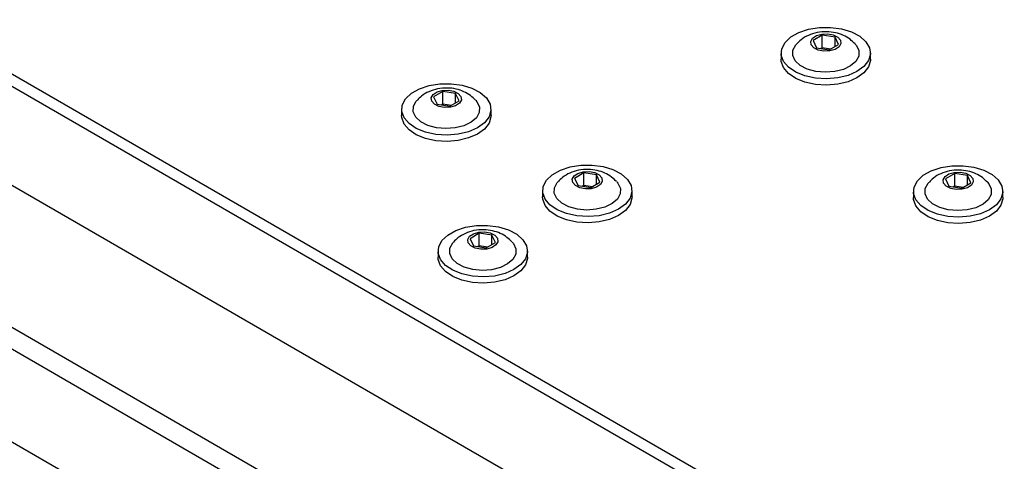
# Paper-space layout 'Blatt4' of a CAD drawing. Header units: millimetres. Extents: x 5 to 418, y 2 to 292.
# Tile 65 of 71: x 270 to 302, y 213 to 227. Entities that reach past the tile are written whole.
import ezdxf

# ---------------------------------------------------------------- set-up
doc = ezdxf.new("R2010")
doc.units = ezdxf.units.MM

psp = doc.layouts.new('Blatt4')

# ---------------------------------------------------------------- linework, layer by layer
at = {"color": 7, "linetype": 'Continuous', "lineweight": 25}
for p, q in [((253.747, 234.146), (304.481, 204.858)), ((254.1, 234.351), (304.835, 205.062)), ((252.951, 231.339), (301.652, 203.225)), ((292.373, 203.888), (252.244, 227.053)), ((296.2, 226.754), (295.896, 226.576)), ((296.619, 226.691), (296.2, 226.754)), ((296.2, 226.346), (296.2, 226.754)), ((296.734, 226.45), (296.619, 226.691)), ((296.619, 226.383), (296.619, 226.691)), ((295.896, 226.576), (296.011, 226.335)), ((296.43, 226.272), (296.734, 226.45)), ((294.84, 226.166), (294.84, 225.962)), ((296.011, 226.335), (296.43, 226.272)), ((296.147, 226.315), (296.2, 226.346)), ((296.2, 226.346), (296.483, 226.303)), ((296.2, 226.346), (296.208, 226.305)), ((297.79, 225.962), (297.79, 226.166)), ((283.684, 224.897), (283.38, 224.719)), ((284.103, 224.834), (283.684, 224.897)), ((283.684, 224.488), (283.684, 224.897)), ((284.218, 224.593), (284.103, 224.834)), ((284.103, 224.525), (284.103, 224.834)), ((283.38, 224.719), (283.495, 224.478)), ((283.495, 224.478), (283.914, 224.415)), ((283.631, 224.457), (283.684, 224.488)), ((283.684, 224.488), (283.967, 224.446)), ((283.684, 224.488), (283.692, 224.448)), ((283.914, 224.415), (284.218, 224.593)), ((282.324, 224.309), (282.324, 224.105)), ((285.274, 224.105), (285.274, 224.309)), ((288.333, 222.213), (288.029, 222.035)), ((288.752, 222.15), (288.333, 222.213)), ((288.333, 221.805), (288.333, 222.213)), ((288.867, 221.909), (288.752, 222.15)), ((288.752, 221.841), (288.752, 222.15)), ((300.566, 222.192), (300.262, 222.014)), ((300.985, 222.129), (300.566, 222.192)), ((300.566, 221.784), (300.566, 222.192)), ((301.1, 221.888), (300.985, 222.129)), ((300.985, 221.821), (300.985, 222.129)), ((288.029, 222.035), (288.144, 221.794)), ((288.28, 221.773), (288.333, 221.805)), ((288.333, 221.805), (288.616, 221.762)), ((288.333, 221.805), (288.342, 221.764)), ((288.563, 221.731), (288.867, 221.909)), ((300.262, 222.014), (300.377, 221.773)), ((300.796, 221.71), (301.1, 221.888)), ((286.973, 221.625), (286.973, 221.421)), ((288.144, 221.794), (288.563, 221.731)), ((289.923, 221.421), (289.923, 221.625)), ((299.206, 221.604), (299.206, 221.4)), ((300.377, 221.773), (300.796, 221.71)), ((300.513, 221.753), (300.566, 221.784)), ((300.566, 221.784), (300.849, 221.742)), ((300.566, 221.784), (300.575, 221.744)), ((302.156, 221.4), (302.156, 221.604)), ((284.886, 220.223), (284.582, 220.045)), ((285.305, 220.16), (284.886, 220.223)), ((284.886, 219.815), (284.886, 220.223)), ((284.582, 220.045), (284.697, 219.804)), ((285.116, 219.741), (285.42, 219.919)), ((285.42, 219.919), (285.305, 220.16)), ((285.305, 219.851), (285.305, 220.16)), ((283.526, 219.635), (283.526, 219.431)), ((284.697, 219.804), (285.116, 219.741)), ((284.833, 219.783), (284.886, 219.815)), ((284.886, 219.815), (285.169, 219.772)), ((284.886, 219.815), (284.894, 219.774)), ((286.476, 219.431), (286.476, 219.635)), ((276.993, 212.052), (264.619, 219.195)), ((274.341, 210.521), (261.967, 217.665))]:
    psp.add_line(p, q, dxfattribs=at)
at = {"color": 7, "linetype": 'Continuous', "lineweight": 25, "flags": 128}
for points in [[(296.707, 225.345), (296.341, 225.315), (295.973, 225.338), (295.627, 225.413), (295.324, 225.535), (295.084, 225.697), (294.92, 225.889), (294.845, 226.098), (294.861, 226.311), (294.969, 226.515), (295.162, 226.697), (295.427, 226.846), (295.748, 226.952), (296.104, 227.009), (296.474, 227.013), (296.833, 226.963), (297.16, 226.864), (297.434, 226.72), (297.638, 226.542), (297.759, 226.34), (297.788, 226.128), (297.725, 225.917), (297.574, 225.723), (297.343, 225.556), (297.048, 225.427), (296.707, 225.345)], [(296.448, 226.235), (296.253, 226.227), (296.068, 226.262), (295.92, 226.336), (295.833, 226.436), (295.819, 226.549), (295.88, 226.656), (296.008, 226.741), (296.182, 226.791), (296.376, 226.8), (296.562, 226.764), (296.709, 226.69), (296.797, 226.59), (296.811, 226.477), (296.75, 226.371), (296.622, 226.285), (296.448, 226.235)], [(296.607, 225.554), (296.297, 225.531), (295.987, 225.56), (295.705, 225.638), (295.472, 225.758), (295.307, 225.912), (295.224, 226.086), (295.229, 226.267), (295.322, 226.439), (295.344, 226.464)], [(297.285, 226.465), (297.323, 226.42), (297.406, 226.246), (297.401, 226.065), (297.308, 225.893), (297.134, 225.742), (296.894, 225.626), (296.607, 225.554)], [(296.707, 225.141), (296.341, 225.111), (295.973, 225.134), (295.627, 225.209), (295.324, 225.331), (295.084, 225.493), (294.92, 225.685), (294.845, 225.893), (294.84, 225.962)], [(297.79, 225.962), (297.788, 225.924), (297.725, 225.713), (297.574, 225.518), (297.343, 225.352), (297.048, 225.223), (296.707, 225.141)], [(284.191, 223.488), (283.825, 223.457), (283.458, 223.48), (283.111, 223.555), (282.808, 223.678), (282.568, 223.84), (282.404, 224.031), (282.329, 224.24), (282.345, 224.453), (282.453, 224.658), (282.646, 224.84), (282.911, 224.989), (283.232, 225.095), (283.588, 225.152), (283.958, 225.155), (284.318, 225.106), (284.645, 225.006), (284.919, 224.863), (285.122, 224.685), (285.243, 224.483), (285.272, 224.27), (285.21, 224.06), (285.058, 223.865), (284.828, 223.698), (284.532, 223.57), (284.191, 223.488)], [(283.932, 224.378), (283.737, 224.369), (283.552, 224.405), (283.405, 224.478), (283.317, 224.579), (283.303, 224.691), (283.364, 224.798), (283.492, 224.883), (283.666, 224.934), (283.861, 224.942), (284.046, 224.907), (284.193, 224.833), (284.281, 224.732), (284.295, 224.62), (284.234, 224.513), (284.106, 224.428), (283.932, 224.378)], [(284.091, 223.697), (283.781, 223.674), (283.472, 223.702), (283.189, 223.78), (282.956, 223.901), (282.791, 224.055), (282.708, 224.229), (282.713, 224.41), (282.806, 224.582), (282.828, 224.607)], [(284.769, 224.608), (284.807, 224.563), (284.89, 224.389), (284.885, 224.208), (284.792, 224.035), (284.618, 223.885), (284.378, 223.769), (284.091, 223.697)], [(284.191, 223.284), (283.825, 223.253), (283.458, 223.276), (283.111, 223.351), (282.808, 223.474), (282.568, 223.636), (282.404, 223.827), (282.329, 224.036), (282.324, 224.105)], [(285.274, 224.105), (285.272, 224.066), (285.21, 223.856), (285.058, 223.661), (284.828, 223.494), (284.532, 223.366), (284.191, 223.284)], [(288.84, 220.804), (288.474, 220.773), (288.107, 220.796), (287.761, 220.871), (287.458, 220.994), (287.217, 221.156), (287.054, 221.347), (286.978, 221.556), (286.995, 221.77), (287.103, 221.974), (287.295, 222.156), (287.56, 222.305), (287.881, 222.411), (288.237, 222.468), (288.607, 222.471), (288.967, 222.422), (289.294, 222.322), (289.568, 222.179), (289.771, 222.001), (289.892, 221.799), (289.922, 221.586), (289.859, 221.376), (289.707, 221.181), (289.477, 221.014), (289.182, 220.886), (288.84, 220.804)], [(301.073, 220.784), (300.707, 220.753), (300.34, 220.776), (299.994, 220.851), (299.691, 220.973), (299.45, 221.135), (299.287, 221.327), (299.211, 221.536), (299.228, 221.749), (299.336, 221.953), (299.528, 222.135), (299.793, 222.284), (300.114, 222.39), (300.47, 222.447), (300.84, 222.451), (301.2, 222.402), (301.527, 222.302), (301.801, 222.159), (302.004, 221.981), (302.125, 221.779), (302.155, 221.566), (302.092, 221.356), (301.94, 221.161), (301.71, 220.994), (301.415, 220.866), (301.073, 220.784)], [(288.581, 221.694), (288.387, 221.685), (288.201, 221.721), (288.054, 221.794), (287.966, 221.895), (287.952, 222.007), (288.013, 222.114), (288.141, 222.2), (288.315, 222.25), (288.51, 222.258), (288.695, 222.223), (288.843, 222.149), (288.93, 222.049), (288.944, 221.936), (288.883, 221.829), (288.755, 221.744), (288.581, 221.694)], [(300.814, 221.673), (300.619, 221.665), (300.434, 221.7), (300.287, 221.774), (300.199, 221.875), (300.185, 221.987), (300.246, 222.094), (300.374, 222.179), (300.548, 222.23), (300.743, 222.238), (300.928, 222.202), (301.076, 222.129), (301.163, 222.028), (301.177, 221.916), (301.116, 221.809), (300.988, 221.724), (300.814, 221.673)], [(288.741, 221.013), (288.43, 220.99), (288.121, 221.019), (287.838, 221.096), (287.605, 221.217), (287.44, 221.371), (287.357, 221.545), (287.362, 221.726), (287.455, 221.898), (287.477, 221.923)], [(289.418, 221.924), (289.456, 221.879), (289.539, 221.705), (289.534, 221.524), (289.441, 221.351), (289.267, 221.201), (289.027, 221.085), (288.741, 221.013)], [(300.974, 220.992), (300.663, 220.969), (300.354, 220.998), (300.071, 221.076), (299.838, 221.197), (299.673, 221.35), (299.59, 221.524), (299.595, 221.705), (299.688, 221.878), (299.71, 221.903)], [(301.651, 221.904), (301.689, 221.859), (301.772, 221.684), (301.767, 221.504), (301.674, 221.331), (301.5, 221.181), (301.26, 221.065), (300.974, 220.992)], [(288.84, 220.6), (288.474, 220.569), (288.107, 220.592), (287.761, 220.667), (287.458, 220.79), (287.217, 220.952), (287.054, 221.143), (286.978, 221.352), (286.973, 221.421)], [(289.923, 221.421), (289.922, 221.382), (289.859, 221.172), (289.707, 220.977), (289.477, 220.81), (289.182, 220.682), (288.84, 220.6)], [(301.073, 220.579), (300.707, 220.549), (300.34, 220.572), (299.994, 220.647), (299.691, 220.769), (299.45, 220.931), (299.287, 221.123), (299.211, 221.332), (299.206, 221.4)], [(302.156, 221.4), (302.155, 221.362), (302.092, 221.152), (301.94, 220.957), (301.71, 220.79), (301.415, 220.661), (301.073, 220.579)], [(285.393, 218.814), (285.027, 218.783), (284.66, 218.806), (284.313, 218.881), (284.011, 219.004), (283.77, 219.166), (283.607, 219.357), (283.531, 219.566), (283.548, 219.78), (283.656, 219.984), (283.848, 220.166), (284.113, 220.315), (284.434, 220.421), (284.79, 220.478), (285.16, 220.481), (285.52, 220.432), (285.847, 220.332), (286.121, 220.189), (286.324, 220.011), (286.445, 219.809), (286.475, 219.596), (286.412, 219.386), (286.26, 219.191), (286.03, 219.025), (285.734, 218.896), (285.393, 218.814)], [(285.134, 219.704), (284.939, 219.695), (284.754, 219.731), (284.607, 219.804), (284.519, 219.905), (284.505, 220.017), (284.566, 220.124), (284.694, 220.21), (284.868, 220.26), (285.063, 220.268), (285.248, 220.233), (285.396, 220.159), (285.483, 220.059), (285.497, 219.946), (285.436, 219.839), (285.308, 219.754), (285.134, 219.704)], [(285.293, 219.023), (284.983, 219), (284.674, 219.029), (284.391, 219.106), (284.158, 219.227), (283.993, 219.381), (283.91, 219.555), (283.915, 219.736), (284.008, 219.908), (284.03, 219.933)], [(285.971, 219.934), (286.009, 219.889), (286.092, 219.715), (286.087, 219.534), (285.994, 219.361), (285.82, 219.211), (285.58, 219.095), (285.293, 219.023)], [(285.393, 218.61), (285.027, 218.579), (284.66, 218.602), (284.313, 218.677), (284.011, 218.8), (283.77, 218.962), (283.607, 219.153), (283.531, 219.362), (283.526, 219.431)], [(286.476, 219.431), (286.475, 219.392), (286.412, 219.182), (286.26, 218.987), (286.03, 218.82), (285.734, 218.692), (285.393, 218.61)]]:
    psp.add_lwpolyline(points, dxfattribs=at)
at = {"color": 7, "linetype": 'Continuous', "lineweight": 25}
for points, knots in [([(297.278, 226.469), (297.225, 226.522), (297.111, 226.635), (296.892, 226.758), (296.633, 226.846), (296.337, 226.882), (296.029, 226.855), (295.742, 226.761), (295.511, 226.631), (295.399, 226.514), (295.353, 226.465)], [0, 0, 0, 0, 0.104443, 0.223581, 0.348974, 0.485072, 0.634143, 0.773606, 0.905683, 1, 1, 1, 1]), ([(284.762, 224.612), (284.709, 224.665), (284.595, 224.777), (284.376, 224.901), (284.117, 224.989), (283.821, 225.025), (283.513, 224.998), (283.226, 224.904), (282.995, 224.774), (282.883, 224.656), (282.837, 224.607)], [0, 0, 0, 0, 0.104443, 0.223581, 0.348974, 0.485072, 0.634143, 0.773606, 0.905683, 1, 1, 1, 1]), ([(289.411, 221.928), (289.358, 221.981), (289.244, 222.093), (289.025, 222.217), (288.766, 222.305), (288.47, 222.341), (288.163, 222.314), (287.875, 222.22), (287.644, 222.09), (287.533, 221.973), (287.486, 221.923)], [0, 0, 0, 0, 0.104443, 0.223581, 0.348974, 0.485072, 0.634143, 0.773606, 0.905683, 1, 1, 1, 1]), ([(301.644, 221.908), (301.591, 221.96), (301.477, 222.073), (301.258, 222.196), (300.999, 222.284), (300.703, 222.32), (300.396, 222.293), (300.108, 222.199), (299.877, 222.07), (299.766, 221.952), (299.719, 221.903)], [0, 0, 0, 0, 0.104443, 0.223581, 0.348973, 0.485072, 0.634143, 0.773606, 0.905683, 1, 1, 1, 1]), ([(285.964, 219.938), (285.911, 219.991), (285.797, 220.103), (285.578, 220.227), (285.319, 220.315), (285.023, 220.351), (284.715, 220.324), (284.428, 220.23), (284.197, 220.1), (284.085, 219.983), (284.039, 219.933)], [0, 0, 0, 0, 0.104443, 0.223581, 0.348974, 0.485072, 0.634143, 0.773606, 0.905683, 1, 1, 1, 1])]:
    psp.add_open_spline(points, degree=3, knots=knots, dxfattribs=at)

doc.saveas('drawing.dxf')
